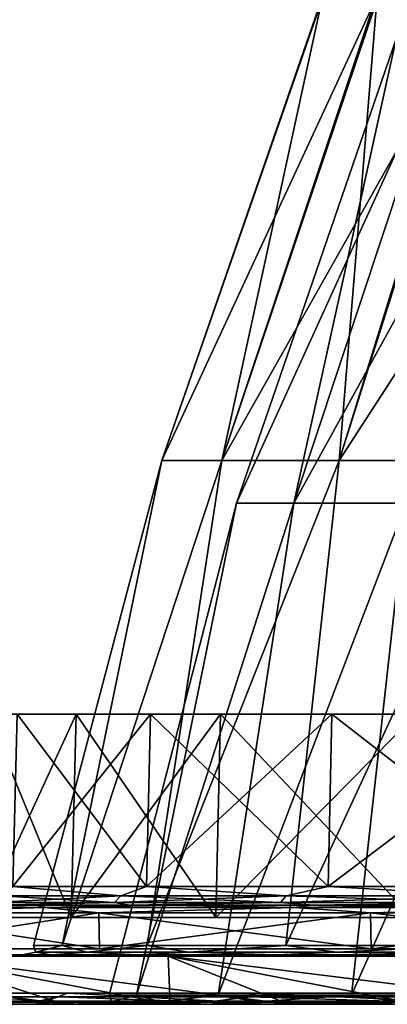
# Model space of a CAD drawing. Header units: millimetres. Extents: x -65 to 65, y -60 to 48.
# Tile 2 of 110: x -50 to -40, y -60 to -34. Entities that reach past the tile are written whole.
import ezdxf

# ---------------------------------------------------------------- set-up
doc = ezdxf.new("R2010")
doc.units = ezdxf.units.MM
doc.header["$LTSCALE"] = 101.851852
for name, color, linetype in [('373', 7, 'CONTINUOUS'), ('386', 7, 'CONTINUOUS'), ('387', 7, 'CONTINUOUS'), ('388', 7, 'CONTINUOUS'), ('519', 7, 'CONTINUOUS'), ('520', 7, 'CONTINUOUS'), ('521', 7, 'CONTINUOUS'), ('523', 7, 'CONTINUOUS'), ('531', 7, 'CONTINUOUS'), ('532', 7, 'CONTINUOUS'), ('533', 7, 'CONTINUOUS'), ('534', 7, 'CONTINUOUS'), ('535', 7, 'CONTINUOUS'), ('536', 7, 'CONTINUOUS'), ('537', 7, 'CONTINUOUS'), ('538', 7, 'CONTINUOUS'), ('539', 7, 'CONTINUOUS'), ('540', 7, 'CONTINUOUS'), ('541', 7, 'CONTINUOUS'), ('542', 7, 'CONTINUOUS'), ('543', 7, 'CONTINUOUS'), ('544', 7, 'CONTINUOUS'), ('545', 7, 'CONTINUOUS'), ('546', 7, 'CONTINUOUS'), ('547', 7, 'CONTINUOUS')]:
    doc.layers.add(name, color=color, linetype=linetype)

msp = doc.modelspace()

# ---------------------------------------------------------------- linework, layer by layer
at = {"layer": '373', "linetype": 'Continuous'}
for points in [[(-54.371, -58.281, -9.073), (-55.123, -58.281), (-48.893, -58.281, -8.621), (-54.371, -58.281, -9.073)], [(-55.123, -58.281), (-54.371, -58.281, 9.073), (-49.647, -58.281, 0), (-55.123, -58.281)], [(-48.893, -58.281, -8.621), (-55.123, -58.281), (-49.647, -58.281, 0), (-48.893, -58.281, -8.621)], [(-52.136, -58.281, -17.898), (-54.371, -58.281, -9.073), (-46.653, -58.281, -16.98), (-52.136, -58.281, -17.898)], [(-46.653, -58.281, -16.98), (-54.371, -58.281, -9.073), (-48.893, -58.281, -8.621), (-46.653, -58.281, -16.98)], [(-54.371, -58.281, 9.073), (-52.136, -58.281, 17.898), (-46.653, -58.281, 16.98), (-54.371, -58.281, 9.073)], [(-49.647, -58.281, 0), (-54.371, -58.281, 9.073), (-48.893, -58.281, 8.621), (-49.647, -58.281, 0)], [(-48.893, -58.281, 8.621), (-54.371, -58.281, 9.073), (-46.653, -58.281, 16.98), (-48.893, -58.281, 8.621)], [(-48.479, -58.281, -26.236), (-52.136, -58.281, -17.898), (-42.995, -58.281, -24.824), (-48.479, -58.281, -26.236)], [(-42.995, -58.281, -24.824), (-52.136, -58.281, -17.898), (-46.653, -58.281, -16.98), (-42.995, -58.281, -24.824)], [(-52.136, -58.281, 17.898), (-48.479, -58.281, 26.236), (-42.995, -58.281, 24.824), (-52.136, -58.281, 17.898)], [(-46.653, -58.281, 16.98), (-52.136, -58.281, 17.898), (-42.995, -58.281, 24.824), (-46.653, -58.281, 16.98)], [(-43.5, -58.281, -33.857), (-48.479, -58.281, -26.236), (-38.032, -58.281, -31.913), (-43.5, -58.281, -33.857)], [(-38.032, -58.281, -31.913), (-48.479, -58.281, -26.236), (-42.995, -58.281, -24.824), (-38.032, -58.281, -31.913)], [(-48.479, -58.281, 26.236), (-43.5, -58.281, 33.857), (-38.032, -58.281, 31.913), (-48.479, -58.281, 26.236)], [(-42.995, -58.281, 24.824), (-48.479, -58.281, 26.236), (-38.032, -58.281, 31.913), (-42.995, -58.281, 24.824)], [(-37.334, -58.281, -40.555), (-43.5, -58.281, -33.857), (-31.912, -58.281, -38.032), (-37.334, -58.281, -40.555)], [(-31.912, -58.281, -38.032), (-43.5, -58.281, -33.857), (-38.032, -58.281, -31.913), (-31.912, -58.281, -38.032)], [(-43.5, -58.281, 33.857), (-37.334, -58.281, 40.555), (-31.912, -58.281, 38.032), (-43.5, -58.281, 33.857)], [(-38.032, -58.281, 31.913), (-43.5, -58.281, 33.857), (-31.912, -58.281, 38.032), (-38.032, -58.281, 31.913)]]:
    msp.add_3dface(points, dxfattribs=at)
at = {"layer": '386', "linetype": 'Continuous'}
for points in [[(-46.94, -59.581, 8.277), (-54.805, -59.581), (-47.665, -59.581, 0), (-46.94, -59.581, 8.277)], [(-54.058, -59.581, 9.02), (-54.805, -59.581), (-46.94, -59.581, 8.277), (-54.058, -59.581, 9.02)], [(-54.805, -59.581), (-54.058, -59.581, -9.02), (-47.665, -59.581, 0), (-54.805, -59.581)], [(-54.058, -59.581, -9.02), (-51.836, -59.581, -17.795), (-44.79, -59.581, -16.302), (-54.058, -59.581, -9.02)], [(-46.94, -59.581, -8.277), (-54.058, -59.581, -9.02), (-44.79, -59.581, -16.302), (-46.94, -59.581, -8.277)], [(-47.665, -59.581, 0), (-54.058, -59.581, -9.02), (-46.94, -59.581, -8.277), (-47.665, -59.581, 0)], [(-51.836, -59.581, 17.795), (-54.058, -59.581, 9.02), (-44.79, -59.581, 16.302), (-51.836, -59.581, 17.795)], [(-44.79, -59.581, 16.302), (-54.058, -59.581, 9.02), (-46.94, -59.581, 8.277), (-44.79, -59.581, 16.302)], [(-44.79, -59.581, -16.302), (-51.836, -59.581, -17.795), (-41.279, -59.581, -23.832), (-44.79, -59.581, -16.302)], [(-51.836, -59.581, -17.795), (-48.2, -59.581, -26.084), (-41.279, -59.581, -23.832), (-51.836, -59.581, -17.795)], [(-41.279, -59.581, 23.832), (-51.836, -59.581, 17.795), (-44.79, -59.581, 16.302), (-41.279, -59.581, 23.832)], [(-48.2, -59.581, 26.084), (-51.836, -59.581, 17.795), (-41.279, -59.581, 23.832), (-48.2, -59.581, 26.084)], [(-41.279, -59.581, -23.832), (-48.2, -59.581, -26.084), (-36.513, -59.581, -30.638), (-41.279, -59.581, -23.832)], [(-48.2, -59.581, -26.084), (-43.249, -59.581, -33.662), (-36.513, -59.581, -30.638), (-48.2, -59.581, -26.084)], [(-36.513, -59.581, 30.638), (-48.2, -59.581, 26.084), (-41.279, -59.581, 23.832), (-36.513, -59.581, 30.638)], [(-43.249, -59.581, 33.662), (-48.2, -59.581, 26.084), (-36.513, -59.581, 30.638), (-43.249, -59.581, 33.662)], [(-36.513, -59.581, -30.638), (-43.249, -59.581, -33.662), (-30.638, -59.581, -36.513), (-36.513, -59.581, -30.638)], [(-43.249, -59.581, -33.662), (-37.119, -59.581, -40.321), (-30.638, -59.581, -36.513), (-43.249, -59.581, -33.662)], [(-30.638, -59.581, 36.513), (-43.249, -59.581, 33.662), (-36.513, -59.581, 30.638), (-30.638, -59.581, 36.513)], [(-37.119, -59.581, 40.321), (-43.249, -59.581, 33.662), (-30.638, -59.581, 36.513), (-37.119, -59.581, 40.321)]]:
    msp.add_3dface(points, dxfattribs=at)
at = {"layer": '387', "color": 2, "linetype": 'Continuous'}
for points in [[(-38.492, -34.295, 10.952), (-44.03, -46.453, 4.08), (-39.849, -34.295, 3.693), (-38.492, -34.295, 10.952)], [(-44.03, -46.453, 4.08), (-44.03, -46.453, -4.08), (-39.849, -34.295, 3.693), (-44.03, -46.453, 4.08)], [(-42.53, -46.453, 12.101), (-44.03, -46.453, 4.08), (-38.492, -34.295, 10.952), (-42.53, -46.453, 12.101)], [(-39.849, -34.295, 3.693), (-44.03, -46.453, -4.08), (-39.849, -34.295, -3.693), (-39.849, -34.295, 3.693)], [(-44.03, -46.453, -4.08), (-42.53, -46.453, -12.101), (-39.849, -34.295, -3.693), (-44.03, -46.453, -4.08)], [(-35.824, -34.295, 17.838), (-42.53, -46.453, 12.101), (-38.492, -34.295, 10.952), (-35.824, -34.295, 17.838)], [(-39.583, -46.453, 19.71), (-42.53, -46.453, 12.101), (-35.824, -34.295, 17.838), (-39.583, -46.453, 19.71)], [(-39.849, -34.295, -3.693), (-42.53, -46.453, -12.101), (-38.492, -34.295, -10.952), (-39.849, -34.295, -3.693)], [(-42.53, -46.453, -12.101), (-39.583, -46.453, -19.71), (-38.492, -34.295, -10.952), (-42.53, -46.453, -12.101)], [(-47.37, -59.339, 0), (-44.03, -46.453, 4.08), (-46.651, -59.339, 8.226), (-47.37, -59.339, 0)], [(-44.03, -46.453, -4.08), (-44.03, -46.453, 4.08), (-47.37, -59.339, 0), (-44.03, -46.453, -4.08)], [(-46.651, -59.339, -8.226), (-44.03, -46.453, -4.08), (-47.37, -59.339, 0), (-46.651, -59.339, -8.226)], [(-42.53, -46.453, -12.101), (-44.03, -46.453, -4.08), (-46.651, -59.339, -8.226), (-42.53, -46.453, -12.101)], [(-46.651, -59.339, 8.226), (-42.53, -46.453, 12.101), (-44.514, -59.339, 16.202), (-46.651, -59.339, 8.226)], [(-44.03, -46.453, 4.08), (-42.53, -46.453, 12.101), (-46.651, -59.339, 8.226), (-44.03, -46.453, 4.08)], [(-44.514, -59.339, -16.202), (-42.53, -46.453, -12.101), (-46.651, -59.339, -8.226), (-44.514, -59.339, -16.202)], [(-42.53, -46.453, 12.101), (-39.583, -46.453, 19.71), (-44.514, -59.339, 16.202), (-42.53, -46.453, 12.101)], [(-44.514, -59.339, 16.202), (-39.583, -46.453, 19.71), (-41.024, -59.339, 23.685), (-44.514, -59.339, 16.202)], [(-41.024, -59.339, -23.685), (-39.583, -46.453, -19.71), (-44.514, -59.339, -16.202), (-41.024, -59.339, -23.685)], [(-39.583, -46.453, -19.71), (-42.53, -46.453, -12.101), (-44.514, -59.339, -16.202), (-39.583, -46.453, -19.71)], [(-41.024, -59.339, 23.685), (-35.287, -46.453, 26.647), (-36.288, -59.339, 30.449), (-41.024, -59.339, 23.685)], [(-39.583, -46.453, 19.71), (-35.287, -46.453, 26.647), (-41.024, -59.339, 23.685), (-39.583, -46.453, 19.71)], [(-35.287, -46.453, -26.647), (-39.583, -46.453, -19.71), (-41.024, -59.339, -23.685), (-35.287, -46.453, -26.647)], [(-36.288, -59.339, -30.449), (-35.287, -46.453, -26.647), (-41.024, -59.339, -23.685), (-36.288, -59.339, -30.449)]]:
    msp.add_3dface(points, dxfattribs=at)
at = {"layer": '388', "linetype": 'Continuous'}
for points in [[(-41.796, -33.284, 3.969), (-41.813, -33.284, -3.789), (-45.986, -45.338, 4.261), (-41.796, -33.284, 3.969)], [(-44.42, -45.338, 12.638), (-41.796, -33.284, 3.969), (-45.986, -45.338, 4.261), (-44.42, -45.338, 12.638)], [(-41.813, -33.284, -3.789), (-40.402, -33.284, -11.418), (-45.986, -45.338, -4.261), (-41.813, -33.284, -3.789)], [(-45.986, -45.338, 4.261), (-41.813, -33.284, -3.789), (-45.986, -45.338, -4.261), (-45.986, -45.338, 4.261)], [(-45.986, -45.338, -4.261), (-40.402, -33.284, -11.418), (-44.42, -45.338, -12.638), (-45.986, -45.338, -4.261)], [(-44.42, -45.338, -12.638), (-37.611, -33.284, -18.657), (-41.341, -45.338, -20.585), (-44.42, -45.338, -12.638)], [(-40.352, -33.284, 11.592), (-41.796, -33.284, 3.969), (-44.42, -45.338, 12.638), (-40.352, -33.284, 11.592)], [(-41.341, -45.338, 20.585), (-40.352, -33.284, 11.592), (-44.42, -45.338, 12.638), (-41.341, -45.338, 20.585)], [(-40.402, -33.284, -11.418), (-37.611, -33.284, -18.657), (-44.42, -45.338, -12.638), (-40.402, -33.284, -11.418)], [(-37.611, -33.284, -18.657), (-33.536, -33.284, -25.259), (-41.341, -45.338, -20.585), (-37.611, -33.284, -18.657)], [(-41.341, -45.338, -20.585), (-33.536, -33.284, -25.259), (-36.855, -45.338, -27.831), (-41.341, -45.338, -20.585)], [(-37.53, -33.284, 18.819), (-40.352, -33.284, 11.592), (-41.341, -45.338, 20.585), (-37.53, -33.284, 18.819)], [(-36.855, -45.338, 27.831), (-37.53, -33.284, 18.819), (-41.341, -45.338, 20.585), (-36.855, -45.338, 27.831)], [(-45.986, -45.338, 4.261), (-45.986, -45.338, -4.261), (-49.353, -58.041, 0), (-45.986, -45.338, 4.261)], [(-48.603, -58.041, 8.57), (-45.986, -45.338, 4.261), (-49.353, -58.041, 0), (-48.603, -58.041, 8.57)], [(-49.353, -58.041, 0), (-45.986, -45.338, -4.261), (-48.603, -58.041, -8.57), (-49.353, -58.041, 0)], [(-44.42, -45.338, 12.638), (-45.986, -45.338, 4.261), (-48.603, -58.041, 8.57), (-44.42, -45.338, 12.638)], [(-46.377, -58.041, 16.88), (-44.42, -45.338, 12.638), (-48.603, -58.041, 8.57), (-46.377, -58.041, 16.88)], [(-45.986, -45.338, -4.261), (-44.42, -45.338, -12.638), (-48.603, -58.041, -8.57), (-45.986, -45.338, -4.261)], [(-48.603, -58.041, -8.57), (-44.42, -45.338, -12.638), (-46.377, -58.041, -16.88), (-48.603, -58.041, -8.57)], [(-41.341, -45.338, 20.585), (-44.42, -45.338, 12.638), (-46.377, -58.041, 16.88), (-41.341, -45.338, 20.585)], [(-42.741, -58.041, 24.677), (-41.341, -45.338, 20.585), (-46.377, -58.041, 16.88), (-42.741, -58.041, 24.677)], [(-44.42, -45.338, -12.638), (-41.341, -45.338, -20.585), (-46.377, -58.041, -16.88), (-44.42, -45.338, -12.638)], [(-46.377, -58.041, -16.88), (-41.341, -45.338, -20.585), (-42.741, -58.041, -24.677), (-46.377, -58.041, -16.88)], [(-36.855, -45.338, 27.831), (-41.341, -45.338, 20.585), (-42.741, -58.041, 24.677), (-36.855, -45.338, 27.831)], [(-37.807, -58.041, 31.724), (-36.855, -45.338, 27.831), (-42.741, -58.041, 24.677), (-37.807, -58.041, 31.724)], [(-41.341, -45.338, -20.585), (-36.855, -45.338, -27.831), (-42.741, -58.041, -24.677), (-41.341, -45.338, -20.585)], [(-42.741, -58.041, -24.677), (-36.855, -45.338, -27.831), (-37.807, -58.041, -31.724), (-42.741, -58.041, -24.677)]]:
    msp.add_3dface(points, dxfattribs=at)
at = {"layer": '519', "linetype": 'Continuous'}
for points in [[(-48.893, -58.281, -8.621), (-49.647, -58.281, 0), (-49.288, -58.213, -4.084), (-48.893, -58.281, -8.621)], [(-49.647, -58.281, 0), (-48.893, -58.281, 8.621), (-49.288, -58.213, 4.084), (-49.647, -58.281, 0)], [(-49.647, -58.281, 0), (-49.288, -58.213, 4.084), (-49.288, -58.213, -4.084), (-49.647, -58.281, 0)], [(-49.353, -58.041, 0), (-48.603, -58.041, -8.57), (-49.288, -58.213, -4.084), (-49.353, -58.041, 0)], [(-48.603, -58.041, 8.57), (-49.353, -58.041, 0), (-49.288, -58.213, 4.084), (-48.603, -58.041, 8.57)], [(-49.288, -58.213, 4.084), (-49.353, -58.041, 0), (-49.288, -58.213, -4.084), (-49.288, -58.213, 4.084)], [(-47.944, -58.213, 12.141), (-48.603, -58.041, 8.57), (-49.288, -58.213, 4.084), (-47.944, -58.213, 12.141)], [(-49.288, -58.213, -4.084), (-48.603, -58.041, -8.57), (-47.944, -58.213, -12.141), (-49.288, -58.213, -4.084)], [(-48.893, -58.281, -8.621), (-49.288, -58.213, -4.084), (-47.944, -58.213, -12.141), (-48.893, -58.281, -8.621)], [(-48.893, -58.281, 8.621), (-47.944, -58.213, 12.141), (-49.288, -58.213, 4.084), (-48.893, -58.281, 8.621)], [(-46.653, -58.281, -16.98), (-48.893, -58.281, -8.621), (-47.944, -58.213, -12.141), (-46.653, -58.281, -16.98)], [(-48.893, -58.281, 8.621), (-46.653, -58.281, 16.98), (-47.944, -58.213, 12.141), (-48.893, -58.281, 8.621)], [(-46.377, -58.041, 16.88), (-48.603, -58.041, 8.57), (-47.944, -58.213, 12.141), (-46.377, -58.041, 16.88)], [(-48.603, -58.041, -8.57), (-46.377, -58.041, -16.88), (-47.944, -58.213, -12.141), (-48.603, -58.041, -8.57)], [(-45.292, -58.213, 19.867), (-46.377, -58.041, 16.88), (-47.944, -58.213, 12.141), (-45.292, -58.213, 19.867)], [(-47.944, -58.213, -12.141), (-46.377, -58.041, -16.88), (-45.292, -58.213, -19.867), (-47.944, -58.213, -12.141)], [(-46.653, -58.281, -16.98), (-47.944, -58.213, -12.141), (-45.292, -58.213, -19.867), (-46.653, -58.281, -16.98)], [(-46.653, -58.281, 16.98), (-45.292, -58.213, 19.867), (-47.944, -58.213, 12.141), (-46.653, -58.281, 16.98)], [(-42.995, -58.281, -24.824), (-46.653, -58.281, -16.98), (-45.292, -58.213, -19.867), (-42.995, -58.281, -24.824)], [(-46.653, -58.281, 16.98), (-42.995, -58.281, 24.824), (-45.292, -58.213, 19.867), (-46.653, -58.281, 16.98)], [(-42.741, -58.041, 24.677), (-46.377, -58.041, 16.88), (-45.292, -58.213, 19.867), (-42.741, -58.041, 24.677)], [(-46.377, -58.041, -16.88), (-42.741, -58.041, -24.677), (-45.292, -58.213, -19.867), (-46.377, -58.041, -16.88)], [(-41.404, -58.213, 27.051), (-42.741, -58.041, 24.677), (-45.292, -58.213, 19.867), (-41.404, -58.213, 27.051)], [(-45.292, -58.213, -19.867), (-42.741, -58.041, -24.677), (-41.404, -58.213, -27.051), (-45.292, -58.213, -19.867)], [(-42.995, -58.281, -24.824), (-45.292, -58.213, -19.867), (-41.404, -58.213, -27.051), (-42.995, -58.281, -24.824)], [(-42.995, -58.281, 24.824), (-41.404, -58.213, 27.051), (-45.292, -58.213, 19.867), (-42.995, -58.281, 24.824)], [(-38.032, -58.281, -31.913), (-42.995, -58.281, -24.824), (-41.404, -58.213, -27.051), (-38.032, -58.281, -31.913)], [(-42.995, -58.281, 24.824), (-38.032, -58.281, 31.913), (-41.404, -58.213, 27.051), (-42.995, -58.281, 24.824)], [(-37.807, -58.041, 31.724), (-42.741, -58.041, 24.677), (-41.404, -58.213, 27.051), (-37.807, -58.041, 31.724)], [(-42.741, -58.041, -24.677), (-37.807, -58.041, -31.724), (-41.404, -58.213, -27.051), (-42.741, -58.041, -24.677)], [(-36.387, -58.213, 33.496), (-37.807, -58.041, 31.724), (-41.404, -58.213, 27.051), (-36.387, -58.213, 33.496)], [(-41.404, -58.213, -27.051), (-37.807, -58.041, -31.724), (-36.387, -58.213, -33.496), (-41.404, -58.213, -27.051)], [(-38.032, -58.281, -31.913), (-41.404, -58.213, -27.051), (-36.387, -58.213, -33.496), (-38.032, -58.281, -31.913)], [(-38.032, -58.281, 31.913), (-36.387, -58.213, 33.496), (-41.404, -58.213, 27.051), (-38.032, -58.281, 31.913)]]:
    msp.add_3dface(points, dxfattribs=at)
at = {"layer": '520', "linetype": 'Continuous'}
for points in [[(-49.019, -59.495, -24.976), (-52.323, -59.495, -17.001), (-52.119, -59.286, -17.893), (-49.019, -59.495, -24.976)], [(-48.464, -59.286, -26.227), (-49.019, -59.495, -24.976), (-52.119, -59.286, -17.893), (-48.464, -59.286, -26.227)], [(-44.508, -59.495, -32.337), (-49.019, -59.495, -24.976), (-48.464, -59.286, -26.227), (-44.508, -59.495, -32.337)], [(-43.486, -59.286, -33.846), (-44.508, -59.495, -32.337), (-48.464, -59.286, -26.227), (-43.486, -59.286, -33.846)], [(-38.902, -59.495, -38.902), (-44.508, -59.495, -32.337), (-43.486, -59.286, -33.846), (-38.902, -59.495, -38.902)], [(-37.322, -59.286, -40.542), (-38.902, -59.495, -38.902), (-43.486, -59.286, -33.846), (-37.322, -59.286, -40.542)], [(-49.019, -59.495, -24.976), (-51.836, -59.581, -17.795), (-52.323, -59.495, -17.001), (-49.019, -59.495, -24.976)], [(-48.2, -59.581, -26.084), (-51.836, -59.581, -17.795), (-49.019, -59.495, -24.976), (-48.2, -59.581, -26.084)], [(-44.508, -59.495, -32.337), (-48.2, -59.581, -26.084), (-49.019, -59.495, -24.976), (-44.508, -59.495, -32.337)], [(-43.249, -59.581, -33.662), (-48.2, -59.581, -26.084), (-44.508, -59.495, -32.337), (-43.249, -59.581, -33.662)], [(-38.902, -59.495, -38.902), (-43.249, -59.581, -33.662), (-44.508, -59.495, -32.337), (-38.902, -59.495, -38.902)], [(-37.119, -59.581, -40.321), (-43.249, -59.581, -33.662), (-38.902, -59.495, -38.902), (-37.119, -59.581, -40.321)]]:
    msp.add_3dface(points, dxfattribs=at)
at = {"layer": '521', "linetype": 'Continuous'}
for points in [[(-52.323, -59.495, 17.001), (-49.019, -59.495, 24.976), (-52.119, -59.286, 17.893), (-52.323, -59.495, 17.001)], [(-52.119, -59.286, 17.893), (-49.019, -59.495, 24.976), (-48.464, -59.286, 26.227), (-52.119, -59.286, 17.893)], [(-49.019, -59.495, 24.976), (-44.508, -59.495, 32.337), (-48.464, -59.286, 26.227), (-49.019, -59.495, 24.976)], [(-48.464, -59.286, 26.227), (-44.508, -59.495, 32.337), (-43.486, -59.286, 33.846), (-48.464, -59.286, 26.227)], [(-44.508, -59.495, 32.337), (-38.902, -59.495, 38.902), (-43.486, -59.286, 33.846), (-44.508, -59.495, 32.337)], [(-43.486, -59.286, 33.846), (-38.902, -59.495, 38.902), (-37.322, -59.286, 40.542), (-43.486, -59.286, 33.846)], [(-52.323, -59.495, 17.001), (-51.836, -59.581, 17.795), (-49.019, -59.495, 24.976), (-52.323, -59.495, 17.001)], [(-51.836, -59.581, 17.795), (-48.2, -59.581, 26.084), (-49.019, -59.495, 24.976), (-51.836, -59.581, 17.795)], [(-49.019, -59.495, 24.976), (-48.2, -59.581, 26.084), (-44.508, -59.495, 32.337), (-49.019, -59.495, 24.976)], [(-48.2, -59.581, 26.084), (-43.249, -59.581, 33.662), (-44.508, -59.495, 32.337), (-48.2, -59.581, 26.084)], [(-44.508, -59.495, 32.337), (-43.249, -59.581, 33.662), (-38.902, -59.495, 38.902), (-44.508, -59.495, 32.337)], [(-43.249, -59.581, 33.662), (-37.119, -59.581, 40.321), (-38.902, -59.495, 38.902), (-43.249, -59.581, 33.662)]]:
    msp.add_3dface(points, dxfattribs=at)
at = {"layer": '523', "color": 2, "linetype": 'Continuous'}
for points in [[(-46.94, -59.581, 8.277), (-47.665, -59.581, 0), (-47.312, -59.513, 3.92), (-46.94, -59.581, 8.277)], [(-47.665, -59.581, 0), (-46.94, -59.581, -8.277), (-47.312, -59.513, -3.92), (-47.665, -59.581, 0)], [(-47.665, -59.581, 0), (-47.312, -59.513, -3.92), (-47.312, -59.513, 3.92), (-47.665, -59.581, 0)], [(-47.37, -59.339, 0), (-46.651, -59.339, 8.226), (-47.312, -59.513, 3.92), (-47.37, -59.339, 0)], [(-46.651, -59.339, -8.226), (-47.37, -59.339, 0), (-47.312, -59.513, -3.92), (-46.651, -59.339, -8.226)], [(-47.312, -59.513, -3.92), (-47.37, -59.339, 0), (-47.312, -59.513, 3.92), (-47.312, -59.513, -3.92)], [(-46.022, -59.513, -11.654), (-46.651, -59.339, -8.226), (-47.312, -59.513, -3.92), (-46.022, -59.513, -11.654)], [(-47.312, -59.513, 3.92), (-46.651, -59.339, 8.226), (-46.022, -59.513, 11.654), (-47.312, -59.513, 3.92)], [(-46.94, -59.581, 8.277), (-47.312, -59.513, 3.92), (-46.022, -59.513, 11.654), (-46.94, -59.581, 8.277)], [(-46.94, -59.581, -8.277), (-46.022, -59.513, -11.654), (-47.312, -59.513, -3.92), (-46.94, -59.581, -8.277)], [(-46.94, -59.581, -8.277), (-44.79, -59.581, -16.302), (-46.022, -59.513, -11.654), (-46.94, -59.581, -8.277)], [(-44.79, -59.581, 16.302), (-46.94, -59.581, 8.277), (-46.022, -59.513, 11.654), (-44.79, -59.581, 16.302)], [(-44.514, -59.339, -16.202), (-46.651, -59.339, -8.226), (-46.022, -59.513, -11.654), (-44.514, -59.339, -16.202)], [(-46.651, -59.339, 8.226), (-44.514, -59.339, 16.202), (-46.022, -59.513, 11.654), (-46.651, -59.339, 8.226)], [(-43.476, -59.513, -19.07), (-44.514, -59.339, -16.202), (-46.022, -59.513, -11.654), (-43.476, -59.513, -19.07)], [(-46.022, -59.513, 11.654), (-44.514, -59.339, 16.202), (-43.476, -59.513, 19.07), (-46.022, -59.513, 11.654)], [(-44.79, -59.581, -16.302), (-43.476, -59.513, -19.07), (-46.022, -59.513, -11.654), (-44.79, -59.581, -16.302)], [(-44.79, -59.581, 16.302), (-46.022, -59.513, 11.654), (-43.476, -59.513, 19.07), (-44.79, -59.581, 16.302)], [(-44.79, -59.581, -16.302), (-41.279, -59.581, -23.832), (-43.476, -59.513, -19.07), (-44.79, -59.581, -16.302)], [(-41.279, -59.581, 23.832), (-44.79, -59.581, 16.302), (-43.476, -59.513, 19.07), (-41.279, -59.581, 23.832)], [(-41.024, -59.339, -23.685), (-44.514, -59.339, -16.202), (-43.476, -59.513, -19.07), (-41.024, -59.339, -23.685)], [(-44.514, -59.339, 16.202), (-41.024, -59.339, 23.685), (-43.476, -59.513, 19.07), (-44.514, -59.339, 16.202)], [(-39.744, -59.513, -25.966), (-41.024, -59.339, -23.685), (-43.476, -59.513, -19.07), (-39.744, -59.513, -25.966)], [(-43.476, -59.513, 19.07), (-41.024, -59.339, 23.685), (-39.744, -59.513, 25.966), (-43.476, -59.513, 19.07)], [(-41.279, -59.581, -23.832), (-39.744, -59.513, -25.966), (-43.476, -59.513, -19.07), (-41.279, -59.581, -23.832)], [(-41.279, -59.581, 23.832), (-43.476, -59.513, 19.07), (-39.744, -59.513, 25.966), (-41.279, -59.581, 23.832)], [(-36.513, -59.581, 30.638), (-41.279, -59.581, 23.832), (-39.744, -59.513, 25.966), (-36.513, -59.581, 30.638)], [(-41.279, -59.581, -23.832), (-36.513, -59.581, -30.638), (-39.744, -59.513, -25.966), (-41.279, -59.581, -23.832)], [(-36.288, -59.339, -30.449), (-41.024, -59.339, -23.685), (-39.744, -59.513, -25.966), (-36.288, -59.339, -30.449)], [(-41.024, -59.339, 23.685), (-36.288, -59.339, 30.449), (-39.744, -59.513, 25.966), (-41.024, -59.339, 23.685)]]:
    msp.add_3dface(points, dxfattribs=at)
at = {"layer": '531', "color": 2, "linetype": 'Continuous'}
for points in [[(-48.845, -59.581, 26.433), (-54.857, -59.581, 18.833), (-52.529, -59.581, 18.033), (-48.845, -59.581, 26.433)], [(-53.115, -59.581, 23.298), (-54.857, -59.581, 18.833), (-48.845, -59.581, 26.433), (-53.115, -59.581, 23.298)], [(-53.115, -59.581, -23.298), (-51.009, -59.581, -27.605), (-48.845, -59.581, -26.433), (-53.115, -59.581, -23.298)], [(-52.529, -59.581, -18.033), (-53.115, -59.581, -23.298), (-48.845, -59.581, -26.433), (-52.529, -59.581, -18.033)], [(-51.009, -59.581, 27.605), (-53.115, -59.581, 23.298), (-48.845, -59.581, 26.433), (-51.009, -59.581, 27.605)], [(-51.009, -59.581, -27.605), (-48.556, -59.581, -31.723), (-48.845, -59.581, -26.433), (-51.009, -59.581, -27.605)], [(-43.828, -59.581, 34.112), (-51.009, -59.581, 27.605), (-48.845, -59.581, 26.433), (-43.828, -59.581, 34.112)], [(-48.556, -59.581, 31.723), (-51.009, -59.581, 27.605), (-43.828, -59.581, 34.112), (-48.556, -59.581, 31.723)], [(-48.845, -59.581, -26.433), (-48.556, -59.581, -31.723), (-43.828, -59.581, -34.112), (-48.845, -59.581, -26.433)], [(-48.556, -59.581, -31.723), (-45.77, -59.581, -35.624), (-43.828, -59.581, -34.112), (-48.556, -59.581, -31.723)], [(-45.77, -59.581, 35.624), (-48.556, -59.581, 31.723), (-43.828, -59.581, 34.112), (-45.77, -59.581, 35.624)], [(-45.77, -59.581, -35.624), (-42.672, -59.581, -39.282), (-43.828, -59.581, -34.112), (-45.77, -59.581, -35.624)], [(-42.672, -59.581, 39.282), (-45.77, -59.581, 35.624), (-37.615, -59.581, 40.861), (-42.672, -59.581, 39.282)], [(-37.615, -59.581, 40.861), (-45.77, -59.581, 35.624), (-43.828, -59.581, 34.112), (-37.615, -59.581, 40.861)], [(-43.828, -59.581, -34.112), (-42.672, -59.581, -39.282), (-37.615, -59.581, -40.861), (-43.828, -59.581, -34.112)], [(-42.672, -59.581, -39.282), (-39.282, -59.581, -42.672), (-37.615, -59.581, -40.861), (-42.672, -59.581, -39.282)], [(-39.282, -59.581, 42.672), (-42.672, -59.581, 39.282), (-37.615, -59.581, 40.861), (-39.282, -59.581, 42.672)]]:
    msp.add_3dface(points, dxfattribs=at)
at = {"layer": '532', "linetype": 'Continuous'}
for points in [[(-46.835, -56.981, -25.345), (-61.624, -56.981, -20.022), (-50.368, -56.981, -17.291), (-46.835, -56.981, -25.345)], [(-59.863, -56.981, -24.796), (-61.624, -56.981, -20.022), (-46.835, -56.981, -25.345), (-59.863, -56.981, -24.796)], [(-57.733, -56.981, -29.416), (-59.863, -56.981, -24.796), (-46.835, -56.981, -25.345), (-57.733, -56.981, -29.416)], [(-50.368, -56.981, 17.291), (-59.863, -56.981, 24.796), (-46.835, -56.981, 25.345), (-50.368, -56.981, 17.291)], [(-59.863, -56.981, 24.796), (-57.733, -56.981, 29.416), (-46.835, -56.981, 25.345), (-59.863, -56.981, 24.796)], [(-42.024, -56.981, -32.709), (-57.733, -56.981, -29.416), (-46.835, -56.981, -25.345), (-42.024, -56.981, -32.709)], [(-55.247, -56.981, -33.855), (-57.733, -56.981, -29.416), (-42.024, -56.981, -32.709), (-55.247, -56.981, -33.855)], [(-46.835, -56.981, 25.345), (-57.733, -56.981, 29.416), (-42.024, -56.981, 32.709), (-46.835, -56.981, 25.345)], [(-57.733, -56.981, 29.416), (-55.247, -56.981, 33.855), (-42.024, -56.981, 32.709), (-57.733, -56.981, 29.416)], [(-52.42, -56.981, -38.085), (-55.247, -56.981, -33.855), (-36.067, -56.981, -39.179), (-52.42, -56.981, -38.085)], [(-36.067, -56.981, -39.179), (-55.247, -56.981, -33.855), (-42.024, -56.981, -32.709), (-36.067, -56.981, -39.179)], [(-55.247, -56.981, 33.855), (-52.42, -56.981, 38.085), (-42.024, -56.981, 32.709), (-55.247, -56.981, 33.855)], [(-49.27, -56.981, -42.081), (-52.42, -56.981, -38.085), (-36.067, -56.981, -39.179), (-49.27, -56.981, -42.081)], [(-52.42, -56.981, 38.085), (-49.27, -56.981, 42.081), (-36.067, -56.981, 39.179), (-52.42, -56.981, 38.085)], [(-42.024, -56.981, 32.709), (-52.42, -56.981, 38.085), (-36.067, -56.981, 39.179), (-42.024, -56.981, 32.709)], [(-45.817, -56.981, -45.817), (-49.27, -56.981, -42.081), (-29.127, -56.981, -44.582), (-45.817, -56.981, -45.817)], [(-29.127, -56.981, -44.582), (-49.27, -56.981, -42.081), (-36.067, -56.981, -39.179), (-29.127, -56.981, -44.582)], [(-49.27, -56.981, 42.081), (-45.817, -56.981, 45.817), (-29.127, -56.981, 44.582), (-49.27, -56.981, 42.081)], [(-36.067, -56.981, 39.179), (-49.27, -56.981, 42.081), (-29.127, -56.981, 44.582), (-36.067, -56.981, 39.179)], [(-21.392, -56.981, -48.768), (-45.817, -56.981, -45.817), (-29.127, -56.981, -44.582), (-21.392, -56.981, -48.768)], [(-42.081, -56.981, -49.27), (-45.817, -56.981, -45.817), (-21.392, -56.981, -48.768), (-42.081, -56.981, -49.27)], [(-45.817, -56.981, 45.817), (-42.081, -56.981, 49.27), (-21.392, -56.981, 48.768), (-45.817, -56.981, 45.817)], [(-29.127, -56.981, 44.582), (-45.817, -56.981, 45.817), (-21.392, -56.981, 48.768), (-29.127, -56.981, 44.582)], [(-38.086, -56.981, -52.42), (-42.081, -56.981, -49.27), (-13.073, -56.981, -51.623), (-38.086, -56.981, -52.42)], [(-13.073, -56.981, -51.623), (-42.081, -56.981, -49.27), (-21.392, -56.981, -48.768), (-13.073, -56.981, -51.623)], [(-42.081, -56.981, 49.27), (-38.086, -56.981, 52.42), (-13.073, -56.981, 51.623), (-42.081, -56.981, 49.27)], [(-21.392, -56.981, 48.768), (-42.081, -56.981, 49.27), (-13.073, -56.981, 51.623), (-21.392, -56.981, 48.768)]]:
    msp.add_3dface(points, dxfattribs=at)
at = {"layer": '533', "linetype": 'Continuous'}
for points in [[(-48.239, -51.981, 17.558), (-50.555, -51.981, 8.914), (-49.783, -51.981, 17.091), (-48.239, -51.981, 17.558)], [(-50.555, -51.981, -8.914), (-48.239, -51.981, -17.558), (-49.783, -51.981, -17.091), (-50.555, -51.981, -8.914)], [(-46.291, -51.981, 25.052), (-48.239, -51.981, 17.558), (-49.783, -51.981, 17.091), (-46.291, -51.981, 25.052)], [(-49.783, -51.981, -17.091), (-48.239, -51.981, -17.558), (-46.291, -51.981, -25.052), (-49.783, -51.981, -17.091)], [(-44.457, -51.981, 25.668), (-48.239, -51.981, 17.558), (-46.291, -51.981, 25.052), (-44.457, -51.981, 25.668)], [(-48.239, -51.981, -17.558), (-44.457, -51.981, -25.668), (-46.291, -51.981, -25.052), (-48.239, -51.981, -17.558)], [(-41.536, -51.981, 32.329), (-44.457, -51.981, 25.668), (-46.291, -51.981, 25.052), (-41.536, -51.981, 32.329)], [(-46.291, -51.981, -25.052), (-44.457, -51.981, -25.668), (-41.536, -51.981, -32.329), (-46.291, -51.981, -25.052)], [(-39.325, -51.981, 32.998), (-44.457, -51.981, 25.668), (-41.536, -51.981, 32.329), (-39.325, -51.981, 32.998)], [(-44.457, -51.981, -25.668), (-39.325, -51.981, -32.998), (-41.536, -51.981, -32.329), (-44.457, -51.981, -25.668)], [(-35.649, -51.981, 38.725), (-39.325, -51.981, 32.998), (-41.536, -51.981, 32.329), (-35.649, -51.981, 38.725)], [(-41.536, -51.981, -32.329), (-39.325, -51.981, -32.998), (-35.649, -51.981, -38.725), (-41.536, -51.981, -32.329)]]:
    msp.add_3dface(points, dxfattribs=at)
at = {"layer": '534', "color": 2, "linetype": 'Continuous'}
for points in [[(-57.743, -58.317, 29.422), (-48.556, -59.581, 31.723), (-52.43, -58.317, 38.092), (-57.743, -58.317, 29.422)], [(-51.009, -59.581, 27.605), (-48.556, -59.581, 31.723), (-57.743, -58.317, 29.422), (-51.009, -59.581, 27.605)], [(-52.43, -58.317, 38.092), (-42.672, -59.581, 39.282), (-45.825, -58.317, 45.825), (-52.43, -58.317, 38.092)], [(-45.77, -59.581, 35.624), (-42.672, -59.581, 39.282), (-52.43, -58.317, 38.092), (-45.77, -59.581, 35.624)], [(-48.556, -59.581, 31.723), (-45.77, -59.581, 35.624), (-52.43, -58.317, 38.092), (-48.556, -59.581, 31.723)], [(-42.672, -59.581, 39.282), (-39.282, -59.581, 42.672), (-45.825, -58.317, 45.825), (-42.672, -59.581, 39.282)], [(-39.282, -59.581, 42.672), (-35.624, -59.581, 45.77), (-45.825, -58.317, 45.825), (-39.282, -59.581, 42.672)], [(-45.825, -58.317, 45.825), (-35.624, -59.581, 45.77), (-38.092, -58.317, 52.43), (-45.825, -58.317, 45.825)]]:
    msp.add_3dface(points, dxfattribs=at)
at = {"layer": '535', "color": 2, "linetype": 'Continuous'}
for points in [[(-45.77, -59.581, -35.624), (-48.556, -59.581, -31.723), (-52.43, -58.317, -38.092), (-45.77, -59.581, -35.624)], [(-45.825, -58.317, -45.825), (-45.77, -59.581, -35.624), (-52.43, -58.317, -38.092), (-45.825, -58.317, -45.825)], [(-48.556, -59.581, -31.723), (-51.009, -59.581, -27.605), (-52.43, -58.317, -38.092), (-48.556, -59.581, -31.723)], [(-42.672, -59.581, -39.282), (-45.77, -59.581, -35.624), (-45.825, -58.317, -45.825), (-42.672, -59.581, -39.282)], [(-38.092, -58.317, -52.43), (-39.282, -59.581, -42.672), (-45.825, -58.317, -45.825), (-38.092, -58.317, -52.43)], [(-39.282, -59.581, -42.672), (-42.672, -59.581, -39.282), (-45.825, -58.317, -45.825), (-39.282, -59.581, -42.672)]]:
    msp.add_3dface(points, dxfattribs=at)
at = {"layer": '536', "linetype": 'Continuous'}
for points in [[(-50.555, -51.981, 8.914), (-48.239, -51.981, 17.558), (-50.692, -57.307, 8.938), (-50.555, -51.981, 8.914)], [(-50.692, -57.307, 8.938), (-48.239, -51.981, 17.558), (-48.37, -57.307, 17.605), (-50.692, -57.307, 8.938)], [(-48.239, -51.981, 17.558), (-44.457, -51.981, 25.668), (-48.37, -57.307, 17.605), (-48.239, -51.981, 17.558)], [(-48.37, -57.307, 17.605), (-44.457, -51.981, 25.668), (-44.578, -57.307, 25.737), (-48.37, -57.307, 17.605)], [(-44.457, -51.981, 25.668), (-39.325, -51.981, 32.998), (-44.578, -57.307, 25.737), (-44.457, -51.981, 25.668)], [(-44.578, -57.307, 25.737), (-39.325, -51.981, 32.998), (-39.432, -57.307, 33.087), (-44.578, -57.307, 25.737)]]:
    msp.add_3dface(points, dxfattribs=at)
at = {"layer": '537', "linetype": 'Continuous'}
for points in [[(-48.37, -57.307, -17.605), (-50.555, -51.981, -8.914), (-50.692, -57.307, -8.938), (-48.37, -57.307, -17.605)], [(-48.239, -51.981, -17.558), (-50.555, -51.981, -8.914), (-48.37, -57.307, -17.605), (-48.239, -51.981, -17.558)], [(-44.578, -57.307, -25.737), (-48.239, -51.981, -17.558), (-48.37, -57.307, -17.605), (-44.578, -57.307, -25.737)], [(-44.457, -51.981, -25.668), (-48.239, -51.981, -17.558), (-44.578, -57.307, -25.737), (-44.457, -51.981, -25.668)], [(-39.432, -57.307, -33.087), (-44.457, -51.981, -25.668), (-44.578, -57.307, -25.737), (-39.432, -57.307, -33.087)], [(-39.325, -51.981, -32.998), (-44.457, -51.981, -25.668), (-39.432, -57.307, -33.087), (-39.325, -51.981, -32.998)]]:
    msp.add_3dface(points, dxfattribs=at)
at = {"layer": '538', "linetype": 'Continuous'}
for points in [[(-46.395, -56.494, 25.108), (-49.783, -51.981, 17.091), (-49.895, -56.494, 17.129), (-46.395, -56.494, 25.108)], [(-46.291, -51.981, 25.052), (-49.783, -51.981, 17.091), (-46.395, -56.494, 25.108), (-46.291, -51.981, 25.052)], [(-41.63, -56.494, 32.402), (-46.291, -51.981, 25.052), (-46.395, -56.494, 25.108), (-41.63, -56.494, 32.402)], [(-41.536, -51.981, 32.329), (-46.291, -51.981, 25.052), (-41.63, -56.494, 32.402), (-41.536, -51.981, 32.329)], [(-35.729, -56.494, 38.812), (-41.536, -51.981, 32.329), (-41.63, -56.494, 32.402), (-35.729, -56.494, 38.812)], [(-35.649, -51.981, 38.725), (-41.536, -51.981, 32.329), (-35.729, -56.494, 38.812), (-35.649, -51.981, 38.725)]]:
    msp.add_3dface(points, dxfattribs=at)
at = {"layer": '539', "linetype": 'Continuous'}
for points in [[(-49.783, -51.981, -17.091), (-46.291, -51.981, -25.052), (-49.895, -56.494, -17.129), (-49.783, -51.981, -17.091)], [(-49.895, -56.494, -17.129), (-46.291, -51.981, -25.052), (-46.395, -56.494, -25.108), (-49.895, -56.494, -17.129)], [(-46.291, -51.981, -25.052), (-41.536, -51.981, -32.329), (-46.395, -56.494, -25.108), (-46.291, -51.981, -25.052)], [(-46.395, -56.494, -25.108), (-41.536, -51.981, -32.329), (-41.63, -56.494, -32.402), (-46.395, -56.494, -25.108)], [(-41.536, -51.981, -32.329), (-35.649, -51.981, -38.725), (-41.63, -56.494, -32.402), (-41.536, -51.981, -32.329)], [(-41.63, -56.494, -32.402), (-35.649, -51.981, -38.725), (-35.729, -56.494, -38.812), (-41.63, -56.494, -32.402)]]:
    msp.add_3dface(points, dxfattribs=at)
at = {"layer": '540', "color": 2, "linetype": 'Continuous'}
for points in [[(-47.644, -57.186, 44.208), (-53.701, -57.186, 36.613), (-47.626, -58.125, 44.191), (-47.644, -57.186, 44.208)], [(-47.626, -58.125, 44.191), (-53.701, -57.186, 36.613), (-53.681, -58.125, 36.599), (-47.626, -58.125, 44.191)], [(-40.523, -57.186, 50.815), (-47.644, -57.186, 44.208), (-40.508, -58.125, 50.796), (-40.523, -57.186, 50.815)], [(-40.508, -58.125, 50.796), (-47.644, -57.186, 44.208), (-47.626, -58.125, 44.191), (-40.508, -58.125, 50.796)], [(-32.497, -57.186, 56.287), (-40.523, -57.186, 50.815), (-32.485, -58.125, 56.266), (-32.497, -57.186, 56.287)], [(-32.485, -58.125, 56.266), (-40.523, -57.186, 50.815), (-40.508, -58.125, 50.796), (-32.485, -58.125, 56.266)]]:
    msp.add_3dface(points, dxfattribs=at)
at = {"layer": '541', "color": 2, "linetype": 'Continuous'}
for points in [[(-53.701, -57.186, -36.613), (-47.644, -57.186, -44.208), (-53.681, -58.125, -36.599), (-53.701, -57.186, -36.613)], [(-53.681, -58.125, -36.599), (-47.644, -57.186, -44.208), (-47.626, -58.125, -44.191), (-53.681, -58.125, -36.599)], [(-47.644, -57.186, -44.208), (-40.523, -57.186, -50.815), (-47.626, -58.125, -44.191), (-47.644, -57.186, -44.208)], [(-47.626, -58.125, -44.191), (-40.523, -57.186, -50.815), (-40.508, -58.125, -50.796), (-47.626, -58.125, -44.191)], [(-40.523, -57.186, -50.815), (-32.497, -57.186, -56.287), (-40.508, -58.125, -50.796), (-40.523, -57.186, -50.815)], [(-40.508, -58.125, -50.796), (-32.497, -57.186, -56.287), (-32.485, -58.125, -56.266), (-40.508, -58.125, -50.796)]]:
    msp.add_3dface(points, dxfattribs=at)
at = {"layer": '542', "color": 2, "linetype": 'Continuous'}
for points in [[(-49.077, -57.041, 42.525), (-52.42, -56.981, 38.085), (-54.629, -57.041, 35.108), (-49.077, -57.041, 42.525)], [(-49.27, -56.981, 42.081), (-52.42, -56.981, 38.085), (-49.077, -57.041, 42.525), (-49.27, -56.981, 42.081)], [(-45.817, -56.981, 45.817), (-49.27, -56.981, 42.081), (-49.077, -57.041, 42.525), (-45.817, -56.981, 45.817)], [(-42.525, -57.041, 49.077), (-45.817, -56.981, 45.817), (-49.077, -57.041, 42.525), (-42.525, -57.041, 49.077)], [(-42.081, -56.981, 49.27), (-45.817, -56.981, 45.817), (-42.525, -57.041, 49.077), (-42.081, -56.981, 49.27)], [(-35.108, -57.041, 54.629), (-42.081, -56.981, 49.27), (-42.525, -57.041, 49.077), (-35.108, -57.041, 54.629)], [(-38.086, -56.981, 52.42), (-42.081, -56.981, 49.27), (-35.108, -57.041, 54.629), (-38.086, -56.981, 52.42)], [(-53.701, -57.186, 36.613), (-49.077, -57.041, 42.525), (-54.629, -57.041, 35.108), (-53.701, -57.186, 36.613)], [(-53.701, -57.186, 36.613), (-47.644, -57.186, 44.208), (-49.077, -57.041, 42.525), (-53.701, -57.186, 36.613)], [(-47.644, -57.186, 44.208), (-42.525, -57.041, 49.077), (-49.077, -57.041, 42.525), (-47.644, -57.186, 44.208)], [(-47.644, -57.186, 44.208), (-40.523, -57.186, 50.815), (-42.525, -57.041, 49.077), (-47.644, -57.186, 44.208)], [(-40.523, -57.186, 50.815), (-35.108, -57.041, 54.629), (-42.525, -57.041, 49.077), (-40.523, -57.186, 50.815)], [(-40.523, -57.186, 50.815), (-32.497, -57.186, 56.287), (-35.108, -57.041, 54.629), (-40.523, -57.186, 50.815)]]:
    msp.add_3dface(points, dxfattribs=at)
at = {"layer": '543', "color": 2, "linetype": 'Continuous'}
for points in [[(-52.42, -56.981, -38.085), (-49.27, -56.981, -42.081), (-54.629, -57.041, -35.108), (-52.42, -56.981, -38.085)], [(-54.629, -57.041, -35.108), (-49.27, -56.981, -42.081), (-49.077, -57.041, -42.525), (-54.629, -57.041, -35.108)], [(-49.27, -56.981, -42.081), (-45.817, -56.981, -45.817), (-49.077, -57.041, -42.525), (-49.27, -56.981, -42.081)], [(-49.077, -57.041, -42.525), (-45.817, -56.981, -45.817), (-42.525, -57.041, -49.077), (-49.077, -57.041, -42.525)], [(-45.817, -56.981, -45.817), (-42.081, -56.981, -49.27), (-42.525, -57.041, -49.077), (-45.817, -56.981, -45.817)], [(-42.081, -56.981, -49.27), (-38.086, -56.981, -52.42), (-42.525, -57.041, -49.077), (-42.081, -56.981, -49.27)], [(-42.525, -57.041, -49.077), (-38.086, -56.981, -52.42), (-35.108, -57.041, -54.629), (-42.525, -57.041, -49.077)], [(-53.701, -57.186, -36.613), (-54.629, -57.041, -35.108), (-49.077, -57.041, -42.525), (-53.701, -57.186, -36.613)], [(-47.644, -57.186, -44.208), (-53.701, -57.186, -36.613), (-49.077, -57.041, -42.525), (-47.644, -57.186, -44.208)], [(-47.644, -57.186, -44.208), (-49.077, -57.041, -42.525), (-42.525, -57.041, -49.077), (-47.644, -57.186, -44.208)], [(-40.523, -57.186, -50.815), (-47.644, -57.186, -44.208), (-42.525, -57.041, -49.077), (-40.523, -57.186, -50.815)], [(-40.523, -57.186, -50.815), (-42.525, -57.041, -49.077), (-35.108, -57.041, -54.629), (-40.523, -57.186, -50.815)], [(-32.497, -57.186, -56.287), (-40.523, -57.186, -50.815), (-35.108, -57.041, -54.629), (-32.497, -57.186, -56.287)]]:
    msp.add_3dface(points, dxfattribs=at)
at = {"layer": '544', "linetype": 'Continuous'}
for points in [[(-50.413, -56.916, 16.38), (-47.23, -56.916, 24.065), (-50.239, -56.738, 16.324), (-50.413, -56.916, 16.38)], [(-49.895, -56.494, 17.129), (-50.239, -56.738, 16.324), (-47.067, -56.738, 23.982), (-49.895, -56.494, 17.129)], [(-50.239, -56.738, 16.324), (-47.23, -56.916, 24.065), (-47.067, -56.738, 23.982), (-50.239, -56.738, 16.324)], [(-46.395, -56.494, 25.108), (-49.895, -56.494, 17.129), (-47.067, -56.738, 23.982), (-46.395, -56.494, 25.108)], [(-47.23, -56.916, 24.065), (-42.884, -56.916, 31.157), (-47.067, -56.738, 23.982), (-47.23, -56.916, 24.065)], [(-46.395, -56.494, 25.108), (-47.067, -56.738, 23.982), (-42.736, -56.738, 31.049), (-46.395, -56.494, 25.108)], [(-47.067, -56.738, 23.982), (-42.884, -56.916, 31.157), (-42.736, -56.738, 31.049), (-47.067, -56.738, 23.982)], [(-41.63, -56.494, 32.402), (-46.395, -56.494, 25.108), (-42.736, -56.738, 31.049), (-41.63, -56.494, 32.402)], [(-42.884, -56.916, 31.157), (-37.482, -56.916, 37.482), (-42.736, -56.738, 31.049), (-42.884, -56.916, 31.157)], [(-41.63, -56.494, 32.402), (-42.736, -56.738, 31.049), (-37.353, -56.738, 37.353), (-41.63, -56.494, 32.402)], [(-42.736, -56.738, 31.049), (-37.482, -56.916, 37.482), (-37.353, -56.738, 37.353), (-42.736, -56.738, 31.049)], [(-35.729, -56.494, 38.812), (-41.63, -56.494, 32.402), (-37.353, -56.738, 37.353), (-35.729, -56.494, 38.812)], [(-50.413, -56.916, 16.38), (-50.368, -56.981, 17.291), (-47.23, -56.916, 24.065), (-50.413, -56.916, 16.38)], [(-50.368, -56.981, 17.291), (-46.835, -56.981, 25.345), (-47.23, -56.916, 24.065), (-50.368, -56.981, 17.291)], [(-47.23, -56.916, 24.065), (-46.835, -56.981, 25.345), (-42.884, -56.916, 31.157), (-47.23, -56.916, 24.065)], [(-46.835, -56.981, 25.345), (-42.024, -56.981, 32.709), (-42.884, -56.916, 31.157), (-46.835, -56.981, 25.345)], [(-42.884, -56.916, 31.157), (-42.024, -56.981, 32.709), (-37.482, -56.916, 37.482), (-42.884, -56.916, 31.157)], [(-42.024, -56.981, 32.709), (-36.067, -56.981, 39.179), (-37.482, -56.916, 37.482), (-42.024, -56.981, 32.709)]]:
    msp.add_3dface(points, dxfattribs=at)
at = {"layer": '545', "linetype": 'Continuous'}
for points in [[(-47.067, -56.738, -23.982), (-50.413, -56.916, -16.38), (-50.239, -56.738, -16.324), (-47.067, -56.738, -23.982)], [(-47.23, -56.916, -24.065), (-50.413, -56.916, -16.38), (-47.067, -56.738, -23.982), (-47.23, -56.916, -24.065)], [(-49.895, -56.494, -17.129), (-47.067, -56.738, -23.982), (-50.239, -56.738, -16.324), (-49.895, -56.494, -17.129)], [(-49.895, -56.494, -17.129), (-46.395, -56.494, -25.108), (-47.067, -56.738, -23.982), (-49.895, -56.494, -17.129)], [(-42.736, -56.738, -31.049), (-47.23, -56.916, -24.065), (-47.067, -56.738, -23.982), (-42.736, -56.738, -31.049)], [(-42.884, -56.916, -31.157), (-47.23, -56.916, -24.065), (-42.736, -56.738, -31.049), (-42.884, -56.916, -31.157)], [(-46.395, -56.494, -25.108), (-42.736, -56.738, -31.049), (-47.067, -56.738, -23.982), (-46.395, -56.494, -25.108)], [(-46.395, -56.494, -25.108), (-41.63, -56.494, -32.402), (-42.736, -56.738, -31.049), (-46.395, -56.494, -25.108)], [(-37.353, -56.738, -37.353), (-42.884, -56.916, -31.157), (-42.736, -56.738, -31.049), (-37.353, -56.738, -37.353)], [(-37.482, -56.916, -37.482), (-42.884, -56.916, -31.157), (-37.353, -56.738, -37.353), (-37.482, -56.916, -37.482)], [(-41.63, -56.494, -32.402), (-37.353, -56.738, -37.353), (-42.736, -56.738, -31.049), (-41.63, -56.494, -32.402)], [(-41.63, -56.494, -32.402), (-35.729, -56.494, -38.812), (-37.353, -56.738, -37.353), (-41.63, -56.494, -32.402)], [(-47.23, -56.916, -24.065), (-50.368, -56.981, -17.291), (-50.413, -56.916, -16.38), (-47.23, -56.916, -24.065)], [(-46.835, -56.981, -25.345), (-50.368, -56.981, -17.291), (-47.23, -56.916, -24.065), (-46.835, -56.981, -25.345)], [(-42.884, -56.916, -31.157), (-46.835, -56.981, -25.345), (-47.23, -56.916, -24.065), (-42.884, -56.916, -31.157)], [(-42.024, -56.981, -32.709), (-46.835, -56.981, -25.345), (-42.884, -56.916, -31.157), (-42.024, -56.981, -32.709)], [(-37.482, -56.916, -37.482), (-42.024, -56.981, -32.709), (-42.884, -56.916, -31.157), (-37.482, -56.916, -37.482)], [(-36.067, -56.981, -39.179), (-42.024, -56.981, -32.709), (-37.482, -56.916, -37.482), (-36.067, -56.981, -39.179)]]:
    msp.add_3dface(points, dxfattribs=at)
at = {"layer": '546', "color": 2, "linetype": 'Continuous'}
for points in [[(-49.361, -59.525, 25.151), (-52.688, -59.525, 17.119), (-52.34, -59.388, 17.968), (-49.361, -59.525, 25.151)], [(-49.361, -59.525, 25.151), (-52.529, -59.581, 18.033), (-52.688, -59.525, 17.119), (-49.361, -59.525, 25.151)], [(-48.845, -59.581, 26.433), (-52.529, -59.581, 18.033), (-49.361, -59.525, 25.151), (-48.845, -59.581, 26.433)], [(-48.669, -59.388, 26.338), (-49.361, -59.525, 25.151), (-52.34, -59.388, 17.968), (-48.669, -59.388, 26.338)], [(-44.819, -59.525, 32.563), (-49.361, -59.525, 25.151), (-48.669, -59.388, 26.338), (-44.819, -59.525, 32.563)], [(-44.819, -59.525, 32.563), (-48.845, -59.581, 26.433), (-49.361, -59.525, 25.151), (-44.819, -59.525, 32.563)], [(-43.828, -59.581, 34.112), (-48.845, -59.581, 26.433), (-44.819, -59.525, 32.563), (-43.828, -59.581, 34.112)], [(-43.67, -59.388, 33.99), (-44.819, -59.525, 32.563), (-48.669, -59.388, 26.338), (-43.67, -59.388, 33.99)], [(-39.173, -59.525, 39.173), (-44.819, -59.525, 32.563), (-43.67, -59.388, 33.99), (-39.173, -59.525, 39.173)], [(-39.173, -59.525, 39.173), (-43.828, -59.581, 34.112), (-44.819, -59.525, 32.563), (-39.173, -59.525, 39.173)], [(-37.615, -59.581, 40.861), (-43.828, -59.581, 34.112), (-39.173, -59.525, 39.173), (-37.615, -59.581, 40.861)], [(-37.48, -59.388, 40.714), (-39.173, -59.525, 39.173), (-43.67, -59.388, 33.99), (-37.48, -59.388, 40.714)]]:
    msp.add_3dface(points, dxfattribs=at)
at = {"layer": '547', "color": 2, "linetype": 'Continuous'}
for points in [[(-52.688, -59.525, -17.119), (-49.361, -59.525, -25.151), (-52.34, -59.388, -17.968), (-52.688, -59.525, -17.119)], [(-52.688, -59.525, -17.119), (-52.529, -59.581, -18.033), (-49.361, -59.525, -25.151), (-52.688, -59.525, -17.119)], [(-52.529, -59.581, -18.033), (-48.845, -59.581, -26.433), (-49.361, -59.525, -25.151), (-52.529, -59.581, -18.033)], [(-52.34, -59.388, -17.968), (-49.361, -59.525, -25.151), (-48.669, -59.388, -26.338), (-52.34, -59.388, -17.968)], [(-49.361, -59.525, -25.151), (-44.819, -59.525, -32.563), (-48.669, -59.388, -26.338), (-49.361, -59.525, -25.151)], [(-49.361, -59.525, -25.151), (-48.845, -59.581, -26.433), (-44.819, -59.525, -32.563), (-49.361, -59.525, -25.151)], [(-48.845, -59.581, -26.433), (-43.828, -59.581, -34.112), (-44.819, -59.525, -32.563), (-48.845, -59.581, -26.433)], [(-48.669, -59.388, -26.338), (-44.819, -59.525, -32.563), (-43.67, -59.388, -33.99), (-48.669, -59.388, -26.338)], [(-44.819, -59.525, -32.563), (-39.173, -59.525, -39.173), (-43.67, -59.388, -33.99), (-44.819, -59.525, -32.563)], [(-44.819, -59.525, -32.563), (-43.828, -59.581, -34.112), (-39.173, -59.525, -39.173), (-44.819, -59.525, -32.563)], [(-43.828, -59.581, -34.112), (-37.615, -59.581, -40.861), (-39.173, -59.525, -39.173), (-43.828, -59.581, -34.112)], [(-43.67, -59.388, -33.99), (-39.173, -59.525, -39.173), (-37.48, -59.388, -40.714), (-43.67, -59.388, -33.99)]]:
    msp.add_3dface(points, dxfattribs=at)

doc.saveas('drawing.dxf')
